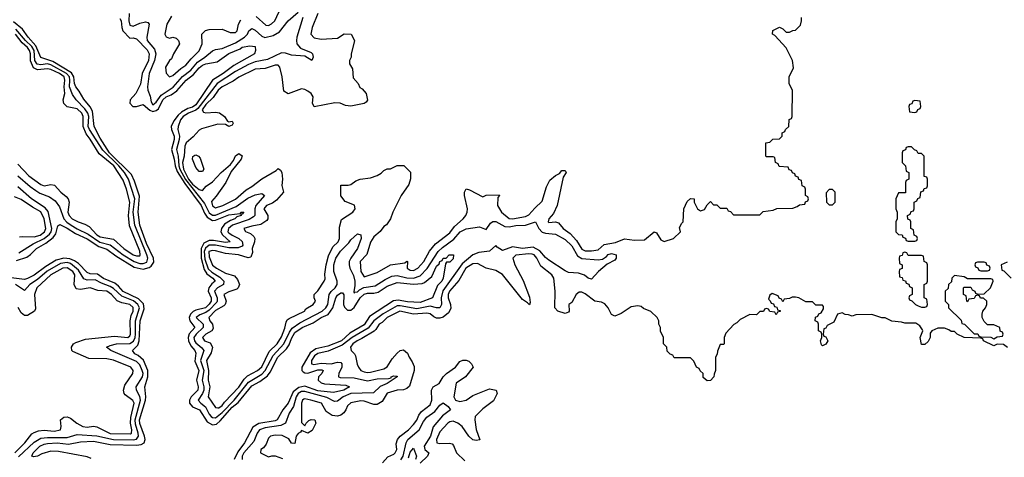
# Model space of a CAD drawing. Header units: inches. Extents: x 2710751 to 2829008, y 857003 to 965602.
# Tile 60 of 256: x 2743202 to 2749173, y 865783 to 868437. Entities that reach past the tile are written whole.
import ezdxf

# ---------------------------------------------------------------- set-up
doc = ezdxf.new("R2010")
doc.units = ezdxf.units.IN
doc.header["$MEASUREMENT"] = 0
doc.layers.add('C7846', color=7, linetype='Continuous')

msp = doc.modelspace()

# ---------------------------------------------------------------- linework, layer by layer
at = {"layer": 'C7846', "color": 2}
for points, elevation in [([(2744636.1, 868456.1), (2744695.3, 868404.7), (2744710, 868402), (2744728.9, 868411.1), (2744749.1, 868430.9), (2744786.8, 868513.2)], 10), ([(2743865.3, 868474.7), (2743863.2, 868430), (2743870, 868403.8), (2743890, 868398.4), (2743930, 868415.8), (2743964.5, 868424.5), (2743979.5, 868419.5), (2743987.3, 868410), (2743972, 868330), (2743974, 868310), (2744019, 868259), (2744027.7, 868230), (2744019.6, 868190), (2743986.3, 868110), (2743977.6, 868030), (2743978.7, 868010), (2743992.9, 867972.9), (2743998.5, 867938.5), (2744010, 867921.1), (2744030, 867937), (2744060.1, 867979.9), (2744131.5, 868028.5), (2744188.2, 868091.8), (2744238.8, 868130), (2744280.2, 868179.8), (2744324.7, 868210), (2744370, 868248.4), (2744390, 868257), (2744430, 868262.3), (2744510, 868296.1), (2744565.6, 868330), (2744583, 868350), (2744591.3, 868368.7), (2744610, 868383), (2744630, 868374.4), (2744670, 868336.5), (2744689.3, 868329.3), (2744739.4, 868340.6), (2744777.2, 868362.8), (2744829.8, 868430.2), (2744890, 868482.8)], 6), ([(2744122.5, 868457.5), (2744094, 868410), (2744082, 868350), (2744090, 868334), (2744110, 868324.7), (2744130, 868331.3), (2744150, 868324.7), (2744164.7, 868310), (2744171, 868290), (2744134.8, 868230), (2744121.4, 868198.6), (2744110, 868189), (2744085.5, 868150), (2744090, 868112), (2744110, 868091.3), (2744130, 868098.8), (2744178.9, 868141.1), (2744210, 868160.7), (2744241, 868199), (2744290, 868247.7), (2744309.3, 868290), (2744306, 868350), (2744329.5, 868370.5), (2744350, 868377.3), (2744430, 868378.8), (2744478.5, 868358.5), (2744510, 868359.1), (2744520.9, 868370), (2744529.3, 868410), (2744542.9, 868437.1)], 10), ([(2745010, 868474), (2744974.8, 868390), (2744967.7, 868350), (2744987.4, 868327.4), (2745030, 868318), (2745130, 868324.7), (2745170, 868351), (2745212, 868350), (2745231.3, 868310), (2745211.6, 868228.4), (2745211.1, 868208.9), (2745202, 868190), (2745202, 868170), (2745219.6, 868139.6), (2745223.6, 868083.6), (2745254, 868050), (2745265.4, 868025.4), (2745278, 868018), (2745302, 867990), (2745311.6, 867948.4), (2745303.6, 867936.4), (2745291.3, 867928.7), (2745210, 867912.7), (2745176.5, 867916.5), (2745146, 867930), (2745112.5, 867932.5), (2744988.4, 867908.4), (2744978, 867930), (2744982, 867970), (2744968.7, 867990), (2744950, 868004), (2744930, 868014), (2744910, 868017.2), (2744830, 867988), (2744804, 868004), (2744794, 868090), (2744779, 868150), (2744770, 868162), (2744750, 868161.2), (2744690, 868140.9), (2744630, 868136.2), (2744530, 868089.3), (2744496.5, 868063.5), (2744430, 868029.6), (2744406.3, 868010), (2744374.7, 867965.3), (2744330, 867922.4), (2744309.3, 867890), (2744316.2, 867876.2), (2744330, 867872.4), (2744390, 867876.3), (2744412.8, 867872.8), (2744443, 867850), (2744462, 867822), (2744470, 867818), (2744490, 867822), (2744496, 867810), (2744490, 867798), (2744470, 867789), (2744450, 867802), (2744402.9, 867802.9), (2744304.2, 867775.8), (2744290, 867767.3), (2744254, 867726), (2744210.7, 867690), (2744202.4, 867670), (2744198.3, 867610), (2744188.9, 867570), (2744195.3, 867530), (2744226, 867470), (2744250, 867438.8), (2744290, 867406), (2744310, 867400.7), (2744333.4, 867426.6), (2744370, 867454), (2744424.2, 867510), (2744481.1, 867558.9), (2744497.8, 867582.2), (2744510, 867610.6), (2744530, 867624.4), (2744550, 867610.8), (2744544.6, 867590), (2744484.3, 867515.7), (2744451.2, 867448.8), (2744393.5, 867366.5), (2744364.9, 867335.1), (2744370, 867307.3), (2744390, 867296.3), (2744432.7, 867310), (2744510, 867348.7), (2744575.4, 867404.6), (2744610, 867424.9), (2744670, 867471.3), (2744758, 867522), (2744770, 867534), (2744783.6, 867523.6), (2744791.3, 867510), (2744796, 867470), (2744791.6, 867431.6), (2744802, 867390), (2744758.5, 867341.5), (2744735.2, 867324.8), (2744698.8, 867310), (2744683, 867290), (2744707.3, 867250), (2744707.3, 867230), (2744700.5, 867219.5), (2744664.7, 867195.3), (2744610, 867185.2), (2744562, 867170), (2744571.6, 867151.6), (2744600.5, 867140.5), (2744622, 867122), (2744626.8, 867110), (2744626, 867090), (2744611, 867050), (2744614.4, 867025.6), (2744602.8, 866997.2), (2744587.1, 866992.9), (2744528.7, 867010), (2744450, 867018), (2744390, 867034.7), (2744370, 867036.9), (2744349.3, 867030), (2744350, 866998), (2744370, 866948.5), (2744394.8, 866930), (2744450, 866900.5), (2744503.5, 866883.5), (2744522, 866862), (2744534.8, 866830), (2744526.8, 866810), (2744518, 866802), (2744470, 866787), (2744440.7, 866770), (2744453, 866730), (2744448, 866710), (2744439.3, 866700.7), (2744390, 866672.4), (2744348.5, 866630), (2744354.9, 866610), (2744370.6, 866590), (2744375.2, 866564.8), (2744366.8, 866550), (2744330.8, 866530), (2744310.7, 866510), (2744322.8, 866490), (2744356.5, 866476.5), (2744370.5, 866450.5), (2744363.8, 866416.2), (2744334, 866370), (2744346.8, 866310), (2744345.2, 866250), (2744355.8, 866210), (2744345.7, 866150), (2744390, 866084.9), (2744403.1, 866083.1), (2744410, 866083.1), (2744430, 866097.1), (2744443.1, 866116.9), (2744530, 866208.9), (2744563.4, 866256.6), (2744583.6, 866276.4), (2744643.7, 866310), (2744670, 866330.4), (2744714.7, 866425.3), (2744762.9, 866470), (2744790, 866514), (2744810, 866566), (2744817, 866603), (2744824.5, 866615.5), (2744835.1, 866624.9), (2744928, 866670), (2744937.2, 866682.8), (2744982, 866710), (2744995.3, 866730), (2744988, 866750), (2744988, 866770), (2745010, 866792), (2745048, 866850), (2745054, 866866), (2745052.7, 866892.7), (2745059.5, 866950), (2745074.7, 867005.3), (2745101.6, 867058.4), (2745132.3, 867090), (2745141.2, 867110), (2745142, 867178), (2745154, 867226), (2745222, 867270), (2745235.3, 867290), (2745232.9, 867312.9), (2745174.6, 867334.6), (2745149.1, 867369.1), (2745150, 867434), (2745192.7, 867432.7), (2745210, 867438), (2745240.2, 867459.8), (2745266, 867470), (2745330, 867478), (2745370, 867491.3), (2745394.6, 867505.4), (2745410, 867522), (2745430, 867532), (2745450, 867532), (2745490, 867552), (2745531.6, 867551.6), (2745571.6, 867511.6), (2745571.6, 867471.6), (2745562, 867438), (2745516, 867370), (2745464.7, 867270), (2745450.9, 867229.1), (2745426.4, 867193.6), (2745410, 867182), (2745387.7, 867152.3), (2745350, 867119), (2745330, 867088), (2745307.1, 867012.9), (2745266, 866970), (2745271, 866910), (2745290, 866878), (2745370, 866904), (2745450, 866950.8), (2745538, 866962), (2745550, 866972), (2745554, 866970), (2745552, 866930), (2745570, 866918), (2745590, 866916), (2745616, 866930), (2745651.8, 866970), (2745687.9, 867032.1), (2745723.5, 867076.5), (2745810, 867144.4), (2745837.6, 867182.4), (2745892, 867230), (2745906.6, 867250), (2745915.6, 867270), (2745917.6, 867290), (2745899.3, 867370), (2745899, 867390), (2745909.1, 867410.9), (2745930, 867404.7), (2746010, 867362), (2746030, 867372), (2746110, 867374), (2746111.3, 867370), (2746101, 867359), (2746099.1, 867310), (2746123, 867270), (2746170, 867230.6), (2746190, 867228.9), (2746270, 867242.4), (2746290, 867253.4), (2746325.3, 867294.7), (2746370, 867336), (2746396.6, 867423.4), (2746416, 867464), (2746450, 867491.3), (2746475.3, 867504.7), (2746490, 867522), (2746510, 867522), (2746516, 867510), (2746498, 867482), (2746461.6, 867310), (2746438, 867262), (2746410.6, 867230), (2746405.5, 867210), (2746410, 867206), (2746450, 867210.6), (2746470, 867204.9), (2746498, 867170), (2746539.2, 867139.2), (2746577.8, 867097.8), (2746610, 867044.4), (2746630, 867034.4), (2746670, 867034.4), (2746710, 867041.6), (2746746, 867074), (2746814.5, 867085.5), (2746870, 867106.8), (2746930, 867100.5), (2746990, 867102), (2747050, 867151), (2747063.6, 867143.6), (2747090, 867102), (2747110, 867092), (2747166, 867110), (2747208, 867150), (2747203.1, 867176.9), (2747216.4, 867203.6), (2747226, 867210), (2747228.7, 867290), (2747250, 867334), (2747270, 867352), (2747292, 867350), (2747292, 867330), (2747312, 867290), (2747330, 867278), (2747354.6, 867285.4), (2747370, 867314), (2747390, 867334), (2747410, 867314), (2747430, 867314), (2747450, 867294), (2747490, 867294), (2747498, 867278), (2747512.7, 867272.7), (2747530, 867254), (2747690, 867254), (2747710, 867274), (2747770, 867282), (2747792.7, 867292.7), (2747890, 867294), (2747916.4, 867303.6), (2747930, 867314), (2747962, 867318), (2747967.3, 867332.7), (2747982, 867338), (2747986, 867350), (2747982, 867362), (2747966, 867370), (2747966, 867410), (2747962, 867422), (2747946, 867430), (2747942, 867462), (2747927.3, 867467.3), (2747922, 867482), (2747907.3, 867487.3), (2747902, 867502), (2747887.3, 867507.3), (2747882, 867522), (2747867.3, 867527.3), (2747862, 867542), (2747807.3, 867547.3), (2747802, 867562), (2747786, 867570), (2747782, 867602), (2747770, 867606), (2747730, 867606), (2747726, 867610), (2747726, 867690), (2747750, 867694), (2747768.4, 867711.6), (2747810, 867714), (2747826, 867730), (2747826, 867750), (2747842, 867758), (2747846, 867770), (2747866, 867790), (2747868.4, 867831.6), (2747882, 867838), (2747886, 867850), (2747888, 868010), (2747868.9, 868048.9), (2747868.7, 868090), (2747894.6, 868145.4), (2747888.7, 868190), (2747850, 868266), (2747780.4, 868340.4), (2747766, 868350), (2747768.4, 868371.6), (2747810, 868392), (2747830, 868382), (2747850, 868362), (2747870, 868362), (2747890, 868372), (2747907.3, 868372.7), (2747936.4, 868403.6), (2747942, 868430), (2747942, 868450)], 10), ([(2743182.8, 866977.2), (2743244.4, 866995.6), (2743268, 867012.1), (2743303, 867050), (2743359.5, 867080.5), (2743405, 867115), (2743421.8, 867138.2), (2743434, 867186), (2743445.4, 867194.6), (2743490, 867172.9), (2743540.3, 867140.3), (2743610, 867107.8), (2743681.2, 867061.2), (2743730, 867045.7), (2743784, 867004), (2743896.7, 866936.7), (2743950, 866923.2), (2743986.3, 866933.7), (2743998.5, 866941.5), (2744014.4, 866965.6), (2744013.7, 866990), (2743970, 867079.6), (2743929.8, 867190), (2743919.8, 867270), (2743927.4, 867367.4), (2743898, 867458), (2743878.8, 867498.8), (2743747, 867630), (2743690, 867717.4), (2743653.1, 867790), (2743642.4, 867882.4), (2743628.5, 867908.5), (2743590, 867954.5), (2743563.1, 868003.1), (2743542, 868030), (2743534.8, 868050), (2743529.9, 868090), (2743515.6, 868115.6), (2743402.5, 868182.5), (2743330, 868207.8), (2743299.3, 868279.3), (2743253.3, 868330), (2743218.7, 868378.7), (2743164.3, 868424.2)], 2), ([(2743810, 868444), (2743817, 868430), (2743821.3, 868390), (2743828, 868370), (2743870, 868324), (2743890, 868326), (2743910, 868320.4), (2743974.5, 868254.5), (2743987.5, 868230), (2743982.7, 868190), (2743945.4, 868110), (2743933.7, 868046.3), (2743906, 867990), (2743872.6, 867950), (2743870.3, 867930), (2743888.5, 867910), (2743910, 867910.2), (2743950, 867922.6), (2743990, 867887.2), (2744010, 867880.2), (2744030, 867886.5), (2744042.8, 867897.2), (2744070, 867950.2), (2744090, 867968.9), (2744119.7, 867980.3), (2744155.2, 868004.8), (2744211.3, 868070), (2744256.1, 868103.9), (2744290, 868144.9), (2744310, 868161.7), (2744330, 868170.2), (2744399.3, 868180.7), (2744470, 868231.7), (2744539.1, 868260.9), (2744550, 868270.3), (2744598, 868278), (2744630, 868274), (2744632, 868250), (2744624.7, 868230), (2744500.2, 868159.8), (2744436.4, 868110), (2744370.8, 868069.2), (2744270, 867921.5), (2744250, 867906.9), (2744222.3, 867897.7), (2744183.2, 867876.8), (2744162.1, 867857.9), (2744136.5, 867823.5), (2744120.2, 867790), (2744122.6, 867770), (2744138.2, 867730), (2744139.4, 867710), (2744122.2, 867650), (2744139.4, 867590), (2744144.4, 867550), (2744156.5, 867516.5), (2744203.2, 867443.2), (2744303, 867310), (2744322.5, 867262.5), (2744338.5, 867238.5), (2744370, 867219.7), (2744390, 867220.2), (2744470, 867254), (2744539, 867261), (2744542, 867270), (2744562, 867270), (2744550, 867258), (2744542, 867258), (2744544.7, 867250), (2744519, 867241), (2744507.3, 867230), (2744480.6, 867219.4), (2744443.6, 867196.4), (2744424.6, 867170), (2744422.3, 867150), (2744431.8, 867131.8), (2744477.3, 867090), (2744450, 867085.3), (2744377.7, 867097.7), (2744350, 867097.4), (2744318.9, 867081.1), (2744301.5, 867050), (2744301.9, 866990), (2744320.8, 866920.8), (2744336, 866896), (2744373.7, 866870), (2744388, 866850), (2744366.1, 866833.9), (2744348.9, 866810), (2744345.2, 866790), (2744362.3, 866750), (2744362.7, 866730), (2744350, 866711.5), (2744328.2, 866690), (2744270, 866675.5), (2744253.8, 866666.2), (2744237.8, 866650), (2744230.2, 866630), (2744233.8, 866610), (2744263.8, 866570), (2744228.6, 866531.4), (2744223.2, 866510), (2744225.8, 866490), (2744239.1, 866459.1), (2744263.7, 866430), (2744270, 866414.8), (2744264.8, 866364.8), (2744288.8, 866310), (2744273.4, 866250), (2744284.9, 866210), (2744282.3, 866190), (2744241.7, 866150), (2744231.5, 866130), (2744231.7, 866111.7), (2744249.1, 866089.1), (2744291.8, 866070), (2744337.7, 865997.7), (2744370, 865979.1), (2744395.6, 865984.4), (2744417.1, 866002.9), (2744490, 866086.4), (2744525.9, 866114.1), (2744610, 866216.5), (2744657.8, 866242.2), (2744703.6, 866276.4), (2744720.5, 866299.5), (2744766.8, 866390), (2744819.1, 866440.9), (2744835.4, 866464.6), (2744850, 866503), (2744870, 866538.9), (2744914, 866570), (2744981.1, 866598.9), (2745029.6, 866630), (2745071.7, 866648.3), (2745101, 866690), (2745118.7, 866750), (2745130, 866765.5), (2745150, 866780.5), (2745159.9, 866779.9), (2745167.5, 866767.5), (2745164.6, 866710), (2745172.3, 866692.3), (2745190, 866674.9), (2745210, 866674.6), (2745230, 866690.4), (2745267.4, 866750), (2745290, 866771.3), (2745310, 866778.5), (2745350, 866779), (2745375.6, 866784.4), (2745430, 866820.3), (2745490, 866842.4), (2745590, 866832.6), (2745642.7, 866837.3), (2745657.2, 866842.8), (2745700.4, 866879.6), (2745730, 866941), (2745744.8, 866955.2), (2745750, 866971), (2745763.1, 866976.9), (2745769, 866990), (2745788.7, 866991.3), (2745806, 867010), (2745832, 867010), (2745830, 866986), (2745810, 866966), (2745790, 866966), (2745783.6, 866956.4), (2745770, 866868.7), (2745760.7, 866850), (2745734.9, 866825.1), (2745706, 866750), (2745630, 866722), (2745554.1, 866725.9), (2745496.6, 866736.6), (2745468.9, 866731.1), (2745323.1, 866636.9), (2745290, 866586.2), (2745204.1, 866535.9), (2745152.7, 866490), (2745070, 866457.2), (2744998.5, 866441.5), (2744963.5, 866416.5), (2744912.7, 866330), (2744912.2, 866310), (2744920.7, 866300.7), (2744930, 866294.9), (2744950, 866293.8), (2745010, 866313.4), (2745033.5, 866313.5), (2745042.8, 866310), (2745033, 866290), (2745014, 866270), (2745012.4, 866250), (2745030, 866234), (2745050, 866228.8), (2745179.9, 866219.9), (2745201, 866210), (2745166.8, 866190), (2745104.8, 866175.2), (2745010, 866186.2), (2744930, 866213.5), (2744893.9, 866206.1), (2744860.7, 866179.2), (2744830, 866112), (2744796.5, 866070), (2744763, 866010), (2744750, 866004.2), (2744651.7, 865988.3), (2744615.4, 865964.6), (2744565.7, 865870), (2744523.9, 865816.1), (2744501.7, 865770)], 2), ([(2744919.1, 868450), (2744883.1, 868330), (2744879.5, 868310), (2744882, 868290), (2744904, 868264), (2744970, 868238), (2744978, 868230), (2744982, 868210), (2744974, 868190), (2744930, 868215.3), (2744850, 868221.2), (2744814, 868234), (2744790, 868236.3), (2744705.1, 868194.9), (2744630, 868180.6), (2744590, 868165.5), (2744510, 868122), (2744400.2, 868050), (2744282, 867898), (2744270, 867887.2), (2744225.7, 867870), (2744192.4, 867850), (2744177.5, 867830), (2744163.2, 867790), (2744161.5, 867770), (2744170.2, 867730.3), (2744169.4, 867710), (2744152, 867650), (2744163.5, 867610), (2744166.9, 867550), (2744173.2, 867530), (2744207.4, 867467.4), (2744322.1, 867322.1), (2744350, 867265.4), (2744370, 867251), (2744390, 867251.8), (2744515.2, 867304.8), (2744585.9, 867354.1), (2744630, 867374), (2744670, 867383), (2744687.3, 867370), (2744633.8, 867310), (2744628.1, 867290), (2744627.4, 867250), (2744619.2, 867240.8), (2744594, 867226), (2744492, 867190), (2744467.2, 867170), (2744464.2, 867150), (2744470, 867143.6), (2744489.6, 867129.6), (2744530.8, 867110.8), (2744550.9, 867090.9), (2744554, 867070), (2744550, 867062.9), (2744527.3, 867052.7), (2744470, 867052.6), (2744390, 867068.5), (2744350, 867069.1), (2744328.1, 867051.9), (2744320.9, 867030), (2744325, 866985), (2744345.7, 866925.7), (2744366.5, 866906.5), (2744416, 866875.9), (2744439, 866850), (2744437, 866830), (2744400.3, 866810), (2744383.8, 866790), (2744399.3, 866750), (2744400.2, 866730), (2744396.3, 866723.7), (2744350, 866675.2), (2744330, 866661), (2744293.2, 866646.8), (2744272.4, 866630), (2744313.8, 866590), (2744314.7, 866570), (2744271.4, 866530), (2744258.8, 866510), (2744262, 866490), (2744270, 866476.5), (2744306.8, 866446.8), (2744318, 866430), (2744297.6, 866370), (2744318, 866310), (2744307.9, 866250), (2744318.3, 866210), (2744318, 866190), (2744310.1, 866169.9), (2744284.2, 866130), (2744299.5, 866110), (2744328.7, 866088.7), (2744350, 866044.9), (2744362.6, 866030), (2744370, 866024), (2744390, 866022.4), (2744430, 866053.5), (2744502.3, 866130), (2744590, 866238.4), (2744670, 866287.7), (2744690, 866308.2), (2744739.7, 866400.3), (2744804.5, 866470), (2744837.5, 866542.5), (2744853.7, 866566.3), (2744901.5, 866598.5), (2745035.1, 866670), (2745059.2, 866690), (2745070.7, 866710), (2745078.8, 866770), (2745091.3, 866788.7), (2745115.6, 866810), (2745127.7, 866830), (2745127.9, 866850), (2745106.2, 866910), (2745107.1, 866950), (2745119.8, 866990), (2745146.6, 867033.4), (2745197.3, 867082.7), (2745210, 867102), (2745250, 867137.3), (2745270, 867131.3), (2745272, 867110), (2745250.3, 867050), (2745209.1, 866990), (2745200.7, 866970), (2745198.8, 866950), (2745202.8, 866930), (2745225.2, 866885.2), (2745234, 866850), (2745235.1, 866824.9), (2745227.2, 866787.2), (2745230, 866778), (2745235.1, 866784.9), (2745250, 866785.7), (2745261.5, 866798.5), (2745288.2, 866811.8), (2745357.6, 866822.4), (2745418.6, 866861.4), (2745458.7, 866881.3), (2745490, 866885), (2745550, 866871), (2745590, 866868.7), (2745630, 866882.9), (2745672.7, 866927.3), (2745738.7, 867030), (2745764.9, 867055.1), (2745833.8, 867106.2), (2745872, 867150), (2745910, 867168.4), (2745990, 867180.7), (2746030, 867164.7), (2746056.2, 867203.8), (2746070, 867213), (2746090, 867212.4), (2746143.4, 867183.4), (2746170, 867180.7), (2746210, 867187.9), (2746270, 867190.2), (2746330.4, 867210.4), (2746350.3, 867170), (2746369.2, 867149.2), (2746390, 867141.7), (2746450, 867135.8), (2746510, 867103.7), (2746550, 867064.4), (2746584.3, 867004.3), (2746610, 866988.5), (2746710, 866979.5), (2746735.9, 866984.1), (2746760.1, 866999.9), (2746770, 867013), (2746790, 867019.1), (2746818, 867010), (2746818.8, 866990), (2746810, 866979), (2746765.2, 866954.8), (2746711, 866910), (2746670, 866864), (2746650, 866869.2), (2746627, 866887), (2746590, 866899.3), (2746530, 866902.7), (2746510, 866912.7), (2746410, 866977.6), (2746390, 866994), (2746355.8, 867035.8), (2746316.5, 867056.5), (2746250, 867048.9), (2746190, 867058.5), (2746130, 867038), (2746096.5, 867056.5), (2746090, 867068), (2746050, 867033.2), (2745985.4, 867025.4), (2745950, 867011.3), (2745884.2, 866955.8), (2745768.4, 866791.6), (2745757.7, 866750), (2745760.3, 866710), (2745750, 866689.6), (2745730, 866688.3), (2745690, 866699), (2745610, 866683.7), (2745510, 866701.2), (2745490, 866700.6), (2745406.7, 866653.3), (2745349, 866611), (2745314.9, 866565.1), (2745217.3, 866510), (2745157.9, 866462.1), (2745072.7, 866427.3), (2745010, 866412.2), (2744990, 866397.2), (2744971.6, 866370), (2744970.4, 866350.4), (2744985.4, 866345.4), (2745030, 866353.2), (2745090, 866350.2), (2745130, 866359.5), (2745150, 866357.3), (2745154.9, 866350), (2745155.3, 866330), (2745136.4, 866290), (2745134.4, 866274.4), (2745134.8, 866270), (2745145.9, 866265.9), (2745230, 866265.6), (2745310, 866246.5), (2745370, 866258), (2745438.4, 866261.6), (2745454.6, 866265.4), (2745455.3, 866270), (2745470, 866277.3), (2745490, 866274), (2745490.6, 866270), (2745430.8, 866230), (2745388.1, 866211.9), (2745346.7, 866173.3), (2745210, 866168.9), (2745163.8, 866150), (2745130, 866122.9), (2745110, 866120.5), (2745064.5, 866144.5), (2744930, 866182), (2744910, 866181.7), (2744890.2, 866170), (2744877.6, 866150), (2744862.2, 866090), (2744836.9, 866050), (2744813, 865990), (2744785.1, 865974.9), (2744690, 865961.5), (2744657, 865950), (2744642.4, 865930), (2744621.8, 865878.2), (2744561.8, 865810), (2744551.4, 865790), (2744551.8, 865770)], 6), ([(2743190, 867561.6), (2743256.4, 867490), (2743330, 867437.1), (2743350, 867428.7), (2743390, 867437.1), (2743413.3, 867433.3), (2743450.7, 867390), (2743483.6, 867363.6), (2743495.5, 867350), (2743502.4, 867330), (2743494.4, 867270), (2743501.3, 867250), (2743520.5, 867230), (2743556, 867210), (2743597.1, 867197.1), (2743623.4, 867183.4), (2743670, 867132.4), (2743690, 867120.8), (2743770, 867106.7), (2743833, 867050), (2743890, 867010.5), (2743910, 867003.7), (2743930, 867005.5), (2743933, 867010), (2743930, 867032.3), (2743867.3, 867187.3), (2743862, 867250), (2743869.7, 867330), (2743849.7, 867410), (2743830, 867464.5), (2743773.2, 867550), (2743683.7, 867623.7), (2743630, 867712.4), (2743604.8, 867744.8), (2743586.6, 867790), (2743586, 867850), (2743578.3, 867870), (2743550, 867895.4), (2743490, 867907.6), (2743468.5, 867928.5), (2743465.1, 867950), (2743475.6, 867990), (2743470.7, 868030), (2743474.8, 868070), (2743471.6, 868090), (2743443.5, 868110), (2743390, 868135), (2743370, 868138.8), (2743310, 868132.3), (2743284.6, 868144.6), (2743266.7, 868186.7), (2743267, 868230), (2743262, 868250), (2743250, 868268.4), (2743216.7, 868296.7), (2743176.2, 868350)], 10), ([(2743190, 867490.3), (2743264.7, 867424.7), (2743300, 867400), (2743324.2, 867384.2), (2743382.8, 867362.8), (2743417.3, 867337.3), (2743442.3, 867302.3), (2743469.6, 867229.6), (2743488.6, 867208.6), (2743514.9, 867190), (2743550, 867167.9), (2743616.6, 867136.6), (2743688.3, 867088.3), (2743750.7, 867070.7), (2743829.1, 867010), (2743896.5, 866970), (2743930, 866958.6), (2743950, 866957.7), (2743973.2, 866966.8), (2743979.8, 866990), (2743973.4, 867010), (2743899.5, 867190), (2743890.5, 867270), (2743899.2, 867350), (2743861.7, 867470), (2743837.3, 867510), (2743802.4, 867550), (2743705.2, 867645.2), (2743624.8, 867770), (2743617.8, 867790), (2743620.5, 867850), (2743615.6, 867870), (2743597.2, 867897.2), (2743543.5, 867950), (2743522.9, 867982.9), (2743503.4, 868030), (2743506.5, 868070), (2743503.2, 868090), (2743486.2, 868110), (2743390, 868163.4), (2743370, 868169.2), (2743330, 868162.4), (2743307.5, 868167.5), (2743293.8, 868190), (2743288.7, 868250), (2743274.7, 868274.7), (2743238, 868310), (2743179.1, 868379.1)], 6), ([(2743197.4, 867022.6), (2743282.9, 867077.1), (2743350.8, 867109.2), (2743383, 867137), (2743392.1, 867150), (2743396.8, 867170), (2743373.5, 867273.5), (2743356.2, 867296.2), (2743274.3, 867350), (2743190, 867423.6)], 6), ([(2743200.9, 867119.1), (2743217.2, 867122.8), (2743290, 867118.9), (2743326.6, 867130), (2743352.4, 867150), (2743359.7, 867170), (2743350, 867228.7), (2743330, 867271.1), (2743278.9, 867298.9), (2743210, 867345.6), (2743170, 867362)], 10), ([(2743635.1, 865775), (2743610, 865786.2), (2743437.7, 865817.7), (2743390, 865820.5), (2743335.6, 865804.4), (2743309.6, 865789.6), (2743284.8, 865784.8), (2743275.3, 865790), (2743283.7, 865810), (2743324.5, 865850), (2743350, 865862.4), (2743370, 865866), (2743430, 865870.2), (2743498, 865862), (2743570, 865876.9), (2743650, 865879.6), (2743750, 865860.2), (2743910, 865856.5), (2743939.3, 865860.7), (2743957, 865870), (2743962.6, 865890), (2743959.2, 865910), (2743930, 865987), (2743928.5, 866010), (2743965.5, 866130), (2743967.1, 866150), (2743959.8, 866210), (2743979.4, 866270), (2743978.4, 866310), (2743952.6, 866372.6), (2743920.6, 866400.6), (2743900.9, 866410), (2743886, 866430), (2743917.2, 866462.8), (2743927.2, 866490), (2743932, 866610), (2743957.5, 866682.5), (2743953, 866713), (2743923.2, 866743.2), (2743830, 866788.9), (2743800.7, 866820.7), (2743777.9, 866837.9), (2743710, 866867.8), (2743673.7, 866893.7), (2743630, 866896), (2743610, 866902.6), (2743557.5, 866957.5), (2743535, 866975), (2743506.8, 866986.8), (2743470, 866991.1), (2743422.5, 866977.5), (2743359.3, 866940.7), (2743290, 866886.4), (2743250, 866867.2), (2743230, 866861.3), (2743102.4, 866877.6)], 2), ([(2743195.1, 865784.9), (2743290, 865874.7), (2743330, 865898.5), (2743370, 865903.5), (2743490, 865903.2), (2743550, 865921.5), (2743670, 865913.7), (2743769.8, 865890.2), (2743890, 865888.1), (2743910, 865892.9), (2743921.6, 865910), (2743920.6, 865930), (2743904, 865984), (2743902.2, 866010), (2743934.1, 866130), (2743931.2, 866151.2), (2743911.1, 866190), (2743908.3, 866210), (2743947, 866270), (2743949.8, 866290), (2743945.3, 866310), (2743930, 866343), (2743910, 866364.5), (2743754, 866430), (2743729.2, 866450), (2743750, 866460.5), (2743788, 866470), (2743870, 866473.5), (2743892, 866488), (2743901.2, 866510), (2743903.6, 866530), (2743903.9, 866610), (2743927.6, 866690), (2743919, 866710), (2743891.2, 866731.2), (2743820.9, 866760.9), (2743770, 866807.2), (2743750, 866819.1), (2743697.9, 866837.9), (2743658.8, 866858.8), (2743610, 866857.8), (2743590, 866865.1), (2743557.9, 866917.9), (2743510, 866957.6), (2743490, 866963.6), (2743450, 866957.6), (2743368.3, 866911.7), (2743310, 866862), (2743263.6, 866830), (2743230, 866794), (2743175.6, 866830)], 6), ([(2749191.6, 866448.4), (2749167.3, 866467.3), (2749130, 866468), (2749110, 866458), (2749046, 866490), (2749042, 866502), (2749030, 866506), (2748928.9, 866508.9), (2748886, 866530), (2748870, 866546), (2748850, 866546), (2748836.4, 866556.4), (2748810, 866566), (2748770, 866566), (2748734, 866550), (2748723.6, 866536.4), (2748722, 866510), (2748710, 866486), (2748690, 866466), (2748670, 866466), (2748662, 866510), (2748678, 866550), (2748676.4, 866556.4), (2748660.4, 866580.4), (2748636.4, 866596.4), (2748570, 866595.3), (2748550, 866602), (2748490, 866608), (2748450, 866628), (2748428.9, 866628.9), (2748370, 866648), (2748272.7, 866647.3), (2748250, 866638), (2748227.3, 866647.3), (2748208.4, 866648.4), (2748190, 866658), (2748162, 866650), (2748138, 866602), (2748098, 866582), (2748090, 866566), (2748078, 866562), (2748074, 866530), (2748078, 866518), (2748090, 866514), (2748102, 866490), (2748091.1, 866468.9), (2748070, 866458), (2748064, 866464), (2748058, 866490), (2748066, 866510), (2748066, 866530), (2748062, 866542), (2748046, 866550), (2748046, 866590), (2748042, 866602), (2748026, 866610), (2748027.3, 866632.7), (2748042, 866638), (2748047.3, 866652.7), (2748062, 866658), (2748076.4, 866683.6), (2748076.4, 866696.4), (2748070, 866706), (2748030, 866706), (2748010, 866726), (2747970, 866726), (2747926, 866750), (2747906.4, 866753.6), (2747886.4, 866753.6), (2747870, 866746), (2747838, 866742), (2747830, 866726), (2747822, 866742), (2747807.3, 866747.3), (2747802, 866762), (2747764.7, 866775.3), (2747750, 866766), (2747742, 866742), (2747752.7, 866732.7), (2747758, 866718), (2747772.7, 866712.7), (2747778, 866698), (2747792.7, 866692.7), (2747798, 866678), (2747812.7, 866672.7), (2747812.7, 866667.3), (2747798, 866662), (2747790, 866646), (2747782, 866662), (2747750, 866666), (2747742, 866682), (2747730, 866686), (2747718, 866682), (2747712.7, 866667.3), (2747690, 866666), (2747670, 866646), (2747630, 866648), (2747570, 866618), (2747550, 866598), (2747531.6, 866588.4), (2747483.6, 866536.4), (2747474, 866510), (2747474, 866470), (2747470, 866466), (2747450, 866466), (2747432.7, 866427.3), (2747431.6, 866408.4), (2747422, 866390), (2747422, 866310), (2747412.7, 866287.3), (2747412, 866270), (2747391.6, 866248.4), (2747370, 866246), (2747347.3, 866267.3), (2747346, 866290), (2747327.3, 866307.3), (2747322, 866322), (2747306, 866330), (2747290, 866366), (2747270, 866386), (2747170, 866386), (2747162, 866402), (2747147.3, 866407.3), (2747127.3, 866427.3), (2747126, 866450), (2747106, 866470), (2747106, 866510), (2747088.4, 866548.4), (2747088, 866570), (2747078, 866590), (2747078, 866610), (2747068, 866630), (2747030, 866668), (2746984.7, 866684.7), (2746970, 866698), (2746950, 866702), (2746910, 866695.3), (2746850, 866655.3), (2746810, 866638), (2746790, 866648), (2746769.4, 866689.4), (2746750, 866714), (2746730, 866724), (2746690, 866729.2), (2746630, 866774.5), (2746610, 866785.2), (2746595.3, 866784.7), (2746576, 866770), (2746550, 866722), (2746532, 866710), (2746534.8, 866670), (2746530, 866662), (2746510, 866655.3), (2746466, 866670), (2746446, 866690), (2746448.7, 866790), (2746441.2, 866870), (2746429, 866890), (2746362.6, 866942.6), (2746338, 866990), (2746322, 867010), (2746310, 867015.6), (2746290, 867016.8), (2746210, 867009.4), (2746193, 866990), (2746204.2, 866950), (2746255.6, 866855.6), (2746293.7, 866753.7), (2746298, 866722), (2746292.7, 866707.3), (2746280.4, 866720.4), (2746250, 866739), (2746130, 866892), (2746090, 866916), (2746030, 866929), (2745977.2, 866957.2), (2745950, 866956.9), (2745907.6, 866930), (2745864.3, 866855.7), (2745808.9, 866790), (2745800.3, 866770), (2745799.5, 866750), (2745814.4, 866710), (2745815.3, 866684.7), (2745801.5, 866658.5), (2745770, 866633.3), (2745750, 866625.6), (2745730, 866627.3), (2745713.7, 866633.7), (2745690, 866653), (2745670, 866657.4), (2745590, 866651.7), (2745506, 866670), (2745430, 866630.9), (2745399.2, 866600.8), (2745381.6, 866590), (2745362.3, 866557.7), (2745351.8, 866548.2), (2745277.5, 866502.5), (2745247.7, 866490), (2745221.6, 866470), (2745208.2, 866450), (2745210.9, 866430.9), (2745231.3, 866410), (2745237.3, 866397.3), (2745247.7, 866347.7), (2745256, 866330), (2745271.3, 866310), (2745290, 866300.7), (2745310, 866296.3), (2745330, 866299.1), (2745410, 866319.1), (2745430, 866331), (2745460.5, 866379.5), (2745490, 866414.8), (2745510, 866430.8), (2745530, 866434.8), (2745553.7, 866413.7), (2745562.8, 866390), (2745581.4, 866361.4), (2745593.4, 866333.4), (2745594, 866310), (2745565.8, 866214.2), (2745550, 866199.3), (2745530, 866192), (2745490, 866189.3), (2745430, 866171.6), (2745399.9, 866120.1), (2745370, 866103.7), (2745350, 866103.7), (2745290, 866123.7), (2745270, 866126), (2745210, 866112.3), (2745190, 866094), (2745180.5, 866070), (2745167.4, 866052.6), (2745150, 866038.4), (2745130, 866031.6), (2745096.9, 866036.9), (2745060.1, 866060.1), (2745032.7, 866110), (2744968, 866130), (2744930, 866138), (2744924.7, 866135.3), (2744916, 866130), (2744910.7, 866110), (2744910, 865994), (2744930, 865974), (2744938, 865990), (2744954.6, 866005.4), (2744970, 866011.3), (2744990.8, 866010.8), (2744998, 865990), (2744975.2, 865944.8), (2744949, 865929), (2744910, 865946), (2744904.7, 865935.3), (2744890, 865928), (2744878, 865910), (2744870, 865866), (2744850, 865868), (2744834.6, 865894.6), (2744794.2, 865914.2), (2744750, 865917.2), (2744722, 865910), (2744710, 865898), (2744696.8, 865863.2), (2744679.8, 865840.2), (2744664.7, 865830), (2744662, 865810), (2744710, 865784.7), (2744730, 865792), (2744750, 865792), (2744795.3, 865775.3)], 10), ([(2749190, 866966), (2749154, 866950), (2749158, 866918), (2749170, 866914), (2749214, 866870)], 10), ([(2743173, 865810), (2743233, 865870), (2743275.8, 865924.2), (2743290, 865934), (2743316.2, 865943.8), (2743350, 865946.7), (2743410, 865942), (2743449, 865950), (2743452.3, 865970), (2743449, 866010), (2743470, 866026), (2743490, 866027.3), (2743510, 866020.7), (2743547.3, 865990), (2743584.7, 865970), (2743610, 865966), (2743650, 865970.8), (2743670, 865968), (2743750, 865926.9), (2743874.2, 865925.8), (2743879.6, 865930), (2743881.7, 865950), (2743874, 865990), (2743875.6, 866024.5), (2743895.1, 866110), (2743887.7, 866127.7), (2743841.3, 866161.3), (2743835.1, 866170), (2743831.8, 866190), (2743839.6, 866220.4), (2743888.7, 866290), (2743889, 866310), (2743876, 866330), (2743770, 866372.8), (2743730, 866379.7), (2743622, 866382), (2743524.7, 866424.7), (2743518, 866430), (2743515.3, 866450), (2743528, 866470), (2743541.5, 866478.5), (2743600.1, 866499.9), (2743777.3, 866517.3), (2743857.2, 866510), (2743870, 866519.1), (2743873.5, 866530), (2743870.8, 866610), (2743878.2, 866641.8), (2743890.8, 866670), (2743890, 866691.3), (2743869, 866710), (2743820.4, 866720.4), (2743791.9, 866731.9), (2743757.6, 866770), (2743730, 866789.5), (2743675.3, 866795.3), (2743630, 866811.5), (2743570, 866799.5), (2743545.1, 866805.1), (2743532.3, 866830), (2743535.4, 866890), (2743524.2, 866910), (2743490, 866932.7), (2743464, 866930), (2743390.7, 866890), (2743306, 866810), (2743290.7, 866770), (2743296.8, 866683.2), (2743290.6, 866669.4), (2743250, 866642), (2743230, 866642), (2743210, 866658), (2743191.8, 866691.8)], 10), ([(2745402, 865750), (2745434, 865786), (2745470, 865801), (2745479, 865810), (2745488.7, 865830), (2745484.7, 865864.7), (2745492.3, 865890), (2745509.2, 865910), (2745559.5, 865950), (2745590, 865980.7), (2745610, 866007.3), (2745622, 866038), (2745638.6, 866061.4), (2745690, 866100.7), (2745700.7, 866130), (2745699.3, 866190), (2745709, 866210), (2745745.2, 866230), (2745769.7, 866270.4), (2745789.7, 866290.3), (2745844, 866330), (2745870, 866364.7), (2745890, 866372), (2745910, 866372), (2745925.4, 866365.4), (2745942, 866350), (2745951.3, 866330), (2745904.7, 866270), (2745848.7, 866231.3), (2745834.8, 866150), (2745844, 866130), (2745870, 866121.6), (2745908.7, 866130), (2745950, 866157.3), (2746050, 866197.3), (2746090.7, 866190.7), (2746098, 866170), (2746074.9, 866125.1), (2746010, 866077.2), (2745964, 866030), (2745962, 866010), (2745970.5, 865950.5), (2745991.3, 865888.7), (2745970, 865884), (2745950, 865889.2), (2745925.2, 865910), (2745885.2, 865970), (2745859, 865990), (2745830, 866000.9), (2745810, 865998), (2745798.8, 865990), (2745750, 865937.2), (2745728.7, 865890), (2745731, 865871), (2745750, 865866.4), (2745807.7, 865867.7), (2745823.5, 865863.5), (2745833.4, 865853.4), (2745850.7, 865810.7), (2745900.7, 865760.7)], 10), ([(2745512.5, 865767.5), (2745528, 865790), (2745545.6, 865870), (2745555.3, 865890), (2745623.9, 865950), (2745650, 865999.5), (2745670, 866026), (2745719.8, 866060.2), (2745750, 866099.1), (2745770, 866114), (2745800.5, 866090), (2745813.4, 866070), (2745766.3, 866033.7), (2745710, 865967.3), (2745692, 865910), (2745655.3, 865850), (2745659.3, 865830), (2745682.8, 865810), (2745675.5, 865790), (2745630, 865747.6)], 6), ([(2745559.6, 865780.4), (2745570, 865814), (2745590, 865838), (2745608.2, 865790), (2745602.6, 865770)], 2)]:
    msp.add_lwpolyline(points, dxfattribs=dict(at, elevation=elevation))
at = {"layer": 'C7846', "color": 2, "elevation": 10}
for points in [[(2748630, 867946), (2748618, 867942), (2748612.7, 867927.3), (2748598, 867922), (2748594, 867910), (2748598, 867878), (2748630, 867874), (2748642, 867878), (2748647.3, 867892.7), (2748662, 867898), (2748666, 867910), (2748662, 867942)], [(2744310, 867516), (2744290, 867516.3), (2744270, 867540.9), (2744249.7, 867590), (2744252.3, 867607.7), (2744263.9, 867616.1), (2744270, 867618), (2744286, 867610), (2744296.7, 867596.7), (2744319.3, 867530)], [(2748610, 867666), (2748590, 867666), (2748578, 867662), (2748572.7, 867647.3), (2748558, 867642), (2748554, 867630), (2748554, 867570), (2748574, 867550), (2748578, 867518), (2748594, 867510), (2748594, 867470), (2748578, 867462), (2748574, 867450), (2748572.7, 867387.3), (2748530, 867386), (2748514, 867350), (2748514, 867290), (2748522, 867270), (2748522, 867230), (2748514, 867210), (2748514, 867150), (2748530, 867134), (2748552.7, 867132.7), (2748558, 867118), (2748572.7, 867112.7), (2748578, 867098), (2748590, 867094), (2748630, 867094), (2748642, 867098), (2748646, 867110), (2748642, 867122), (2748626, 867130), (2748622, 867162), (2748606, 867170), (2748606, 867210), (2748602, 867222), (2748587.3, 867227.3), (2748586, 867250), (2748602, 867258), (2748607.3, 867272.7), (2748622, 867278), (2748626, 867290), (2748626, 867330), (2748642, 867338), (2748647.3, 867352.7), (2748662, 867358), (2748667.3, 867392.7), (2748682, 867398), (2748687.3, 867412.7), (2748702, 867418), (2748706, 867430), (2748706, 867470), (2748702, 867482), (2748686, 867486), (2748686, 867610), (2748670, 867626), (2748650, 867626), (2748642, 867642), (2748627.3, 867647.3)], [(2748130, 867406), (2748110, 867406), (2748092.7, 867387.3), (2748094, 867330), (2748110, 867314), (2748130, 867314), (2748146, 867330), (2748146, 867390)], [(2748570, 867026), (2748558, 867022), (2748552.7, 867007.3), (2748538, 867002), (2748534, 866990), (2748538, 866958), (2748554, 866950), (2748552.7, 866927.3), (2748538, 866922), (2748534, 866910), (2748538, 866878), (2748552.7, 866872.7), (2748558, 866858), (2748572.7, 866852.7), (2748578, 866838), (2748592.7, 866832.7), (2748598, 866818), (2748614, 866810), (2748614, 866770), (2748598, 866762), (2748594, 866750), (2748598, 866738), (2748612.7, 866732.7), (2748634, 866710), (2748650, 866702), (2748670, 866694), (2748690, 866694), (2748702, 866698), (2748706, 866710), (2748702, 866742), (2748686, 866750), (2748686, 866830), (2748702, 866838), (2748706, 866850), (2748706, 866950), (2748702, 866962), (2748686, 866970), (2748682, 867002), (2748670, 867006), (2748590, 867006), (2748582, 867022)], [(2749050, 866966), (2749010, 866966), (2748998, 866962), (2748994, 866950), (2748998, 866938), (2749012.7, 866932.7), (2749018, 866918), (2749030, 866914), (2749070, 866914), (2749082, 866918), (2749086, 866930), (2749082, 866942), (2749067.3, 866947.3), (2749062, 866962)], [(2748870, 866886), (2748854, 866870), (2748852.7, 866847.3), (2748834, 866830), (2748832.7, 866807.3), (2748814, 866790), (2748814, 866730), (2748834, 866710), (2748834, 866690), (2748910, 866614), (2748914, 866594), (2748931.1, 866591.1), (2748990, 866532), (2749011.6, 866531.6), (2749018, 866518), (2749030, 866514), (2749090, 866512), (2749110, 866502), (2749130, 866514), (2749162, 866518), (2749166, 866530), (2749162, 866542), (2749147.3, 866547.3), (2749146, 866570), (2749110, 866586), (2749070, 866586), (2749050, 866606), (2749038, 866630), (2749038, 866650), (2749042, 866670), (2749058, 866690), (2749066, 866710), (2749066, 866730), (2749047.3, 866747.3), (2749028.4, 866748.4), (2749022, 866762), (2749010, 866766), (2748998, 866762), (2748990, 866746), (2748958, 866742), (2748950, 866726), (2748946, 866730), (2748942, 866762), (2748926, 866770), (2748926, 866810), (2748930, 866814), (2748970, 866814), (2748978, 866798), (2748994, 866790), (2748998, 866778), (2749012.7, 866772.7), (2749050, 866774), (2749088, 866810), (2749106, 866850), (2749102, 866862), (2749090, 866866), (2748950, 866866), (2748930, 866878)]]:
    msp.add_lwpolyline(points, close=True, dxfattribs=at)

doc.saveas('drawing.dxf')
